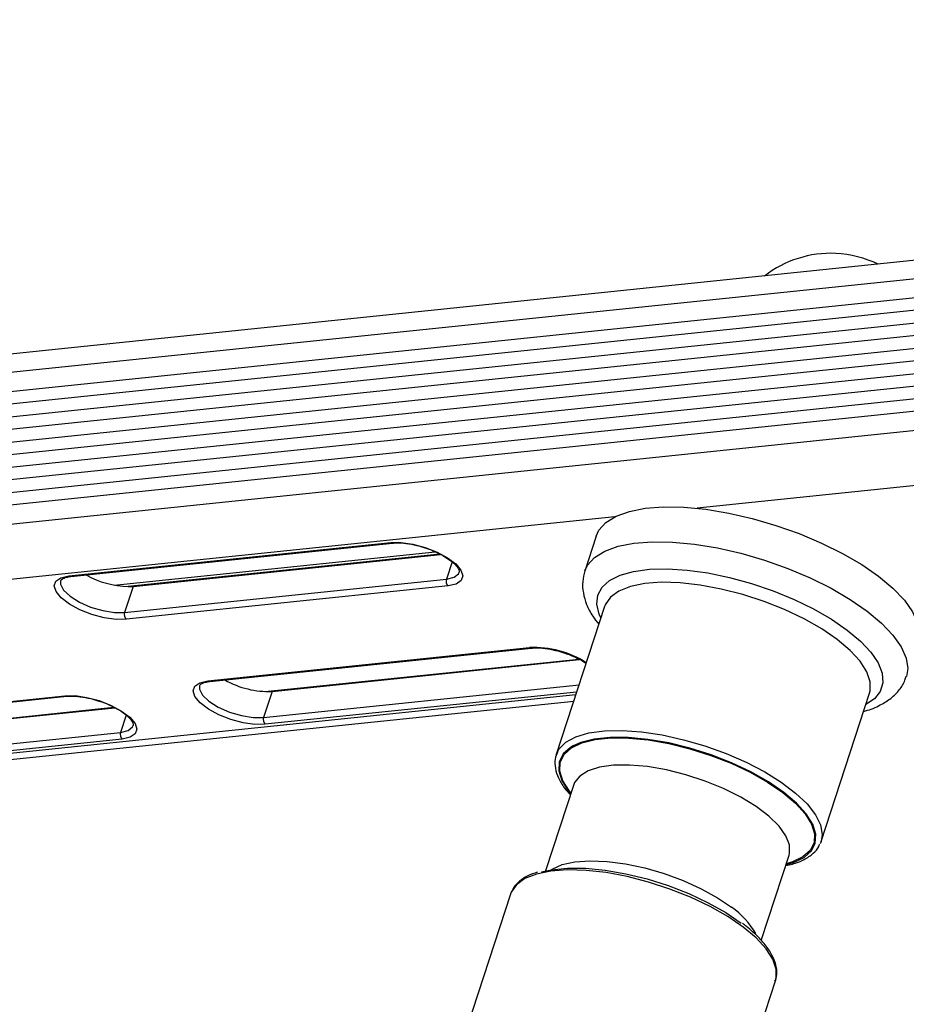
# Model space of a CAD drawing. Header units: millimetres. Extents: x 9 to 583, y 10 to 410.
# Tile 7 of 122: x 72 to 90, y 32 to 52. Entities that reach past the tile are written whole.
import ezdxf

# ---------------------------------------------------------------- set-up
doc = ezdxf.new("R2010")
doc.units = ezdxf.units.MM

msp = doc.modelspace()

# ---------------------------------------------------------------- linework, layer by layer
at = {"color": 7, "linetype": 'Continuous', "lineweight": 25}
for p, q in [((136.3595, 51.9167), (35.0825, 41.4182)), ((135.9346, 51.5042), (34.6576, 41.0057)), ((34.5289, 40.6121), (135.8059, 51.1107)), ((135.72, 50.8483), (34.443, 40.3497)), ((34.3572, 40.0874), (135.6341, 50.5859)), ((135.5483, 50.3235), (34.2713, 39.825)), ((34.1854, 39.5626), (135.4624, 50.0611)), ((135.3766, 49.7987), (34.0996, 39.3002)), ((34.0137, 39.0378), (135.2907, 49.5363)), ((135.2049, 49.2739), (33.9279, 38.7754)), ((33.842, 38.513), (135.119, 49.0115)), ((135.0332, 48.7491), (33.7562, 38.2506)), ((33.6274, 37.857), (134.9044, 48.3556)), ((83.3422, 41.5478), (83.1133, 40.8481)), ((72.7498, 40.7517), (79.2143, 41.4218)), ((72.7887, 40.7397), (79.2532, 41.4098)), ((80.2099, 41.1849), (73.9434, 40.5354)), ((74.0409, 40.54), (80.2181, 41.1804)), ((80.5898, 40.8215), (80.5917, 40.8277)), ((72.5857, 40.6551), (72.5838, 40.6489)), ((73.8692, 40.0152), (80.3337, 40.6854)), ((74.0409, 40.54), (73.8692, 40.0152)), ((80.3685, 40.55), (73.904, 39.8799)), ((83.5118, 40.1367), (82.5388, 37.163)), ((83.5211, 40.1624), (83.5118, 40.1367)), ((75.5401, 38.644), (82.0046, 39.3141)), ((75.5791, 38.632), (82.0436, 39.3021)), ((76.8313, 38.4323), (83.0085, 39.0726)), ((75.376, 38.5474), (75.3742, 38.5412)), ((66.5617, 37.7132), (72.667, 38.3461)), ((76.8313, 38.4323), (76.6595, 37.9075)), ((87.8611, 35.4215), (88.8341, 38.3952)), ((88.8288, 38.38), (88.8341, 38.3952)), ((40.6919, 33.8627), (82.8902, 38.2371)), ((66.6006, 37.7012), (72.706, 38.3341)), ((67.8528, 37.5016), (73.6709, 38.1047)), ((74.0426, 37.7458), (74.0444, 37.752)), ((67.6811, 36.9768), (73.7864, 37.6097)), ((73.8212, 37.4743), (67.7159, 36.8414)), ((82.5388, 37.163), (82.5566, 37.2086)), ((82.8946, 36.5624), (82.3275, 34.8291)), ((86.6578, 33.4321), (87.219, 35.1474)), ((81.623, 34.3641), (79.1045, 26.6674)), ((84.4269, 24.9259), (86.9453, 32.6226))]:
    msp.add_line(p, q, dxfattribs=at)
at = {"color": 8, "linetype": 'Continuous', "lineweight": 25}
for p, q in [((135.1828, 47.2726), (85.3695, 42.1089)), ((83.719, 41.9378), (33.9058, 36.7741)), ((73.6597, 40.566), (80.107, 41.2343)), ((80.4469, 41.0313), (80.3337, 40.6854)), ((76.6893, 38.4286), (82.9919, 39.0819)), ((76.6595, 37.9075), (82.9973, 38.5645)), ((40.7063, 33.9925), (82.9337, 38.3699)), ((82.9503, 38.4206), (76.6943, 37.7721)), ((67.7108, 37.4978), (73.6543, 38.114)), ((73.8996, 37.9556), (73.7864, 37.6097))]:
    msp.add_line(p, q, dxfattribs=at)
at = {"color": 7, "linetype": 'Continuous', "lineweight": 25, "flags": 128}
for points in [[(83.3422, 41.5478), (83.399, 41.6678), (83.5394, 41.8232), (83.7444, 41.9502), (84.0097, 42.0461), (84.3297, 42.1088), (84.6975, 42.1371), (85.1052, 42.1302), (85.5443, 42.0884), (86.0053, 42.0126), (86.4784, 41.9043), (86.9536, 41.7659), (87.4206, 41.6003), (87.8696, 41.411), (88.291, 41.2021), (88.6758, 40.9781), (89.0158, 40.7436)], [(79.2143, 41.4218), (79.4218, 41.4233), (79.6593, 41.3893), (79.9074, 41.3226), (80.1462, 41.2286), (80.3562, 41.115), (80.5205, 40.9909), (80.6257, 40.8664), (80.6633, 40.7516), (80.6302, 40.6558), (80.5292, 40.5867), (80.3685, 40.55)], [(73.904, 39.8799), (73.6964, 39.8784), (73.459, 39.9124), (73.2108, 39.9791), (72.972, 40.0731), (72.762, 40.1867), (72.5978, 40.3108), (72.4926, 40.4352), (72.455, 40.55), (72.488, 40.6459), (72.589, 40.715), (72.7498, 40.7517)], [(89.0158, 40.7436), (89.3037, 40.5038), (89.5334, 40.2637), (89.7001, 40.0284), (89.8001, 39.8029), (89.8313, 39.5921), (89.805, 39.4331)], [(76.6943, 37.7721), (76.4868, 37.7707), (76.2493, 37.8047), (76.0012, 37.8714), (75.7624, 37.9653), (75.5524, 38.0789), (75.3881, 38.203), (75.2829, 38.3275), (75.2453, 38.4423), (75.2784, 38.5381), (75.3794, 38.6072), (75.5401, 38.644)], [(72.667, 38.3461), (72.8746, 38.3476), (73.112, 38.3136), (73.3602, 38.2469), (73.599, 38.1529), (73.809, 38.0393), (73.9732, 37.9152), (74.0784, 37.7908), (74.116, 37.676), (74.083, 37.5801), (73.982, 37.511), (73.8212, 37.4743)], [(87.6894, 35.7712), (87.5616, 35.9749), (87.366, 36.1902), (87.1107, 36.4058), (86.8024, 36.6159), (86.4496, 36.8149), (86.062, 36.9971), (85.65, 37.1578), (85.225, 37.2925), (84.7986, 37.3975), (84.3823, 37.47), (83.9875, 37.5079), (83.625, 37.5103), (83.3047, 37.4771), (83.0354, 37.4092), (82.8776, 37.3401)], [(87.8611, 35.4215), (87.8473, 35.3851), (87.8413, 35.3717)], [(82.2454, 34.8074), (82.4462, 34.8532), (82.7665, 34.8864), (83.129, 34.884), (83.5237, 34.8461), (83.94, 34.7736), (84.3665, 34.6686), (84.7915, 34.5339), (85.2034, 34.3732), (85.591, 34.191), (85.9438, 33.992), (86.2521, 33.7819)], [(81.6373, 34.4019), (81.6367, 34.4005), (81.623, 34.3641)]]:
    msp.add_lwpolyline(points, dxfattribs=at)
at = {"color": 8, "linetype": 'Continuous', "lineweight": 25, "flags": 128}
for points in [[(83.1139, 40.8501), (83.1701, 40.9681), (83.3104, 41.1235), (83.5154, 41.2505), (83.7808, 41.3464), (84.1007, 41.4091), (84.4685, 41.4374), (84.8763, 41.4305), (85.3154, 41.3887), (85.7764, 41.3129), (86.2495, 41.2046), (86.7246, 41.0662), (87.1917, 40.9006), (87.6407, 40.7113), (88.0621, 40.5024), (88.4468, 40.2784), (88.7868, 40.0439)], [(80.3337, 40.6854), (80.4883, 40.723), (80.5775, 40.7949), (80.5898, 40.8215)], [(83.438, 39.9111), (83.4057, 39.9833), (83.3573, 40.1829), (83.3762, 40.3652), (83.462, 40.5257), (83.6127, 40.6609), (83.8247, 40.7674), (84.0931, 40.8429), (84.4116, 40.8855), (84.7727, 40.8942), (85.168, 40.8689), (85.5882, 40.8101), (86.0234, 40.7192), (86.4635, 40.5984), (86.8981, 40.4504), (87.3171, 40.2788), (87.7106, 40.0875), (88.0694, 39.881), (88.385, 39.6643)], [(72.5838, 40.6489), (72.5829, 40.5825), (72.6434, 40.4658), (72.7737, 40.3429), (72.9609, 40.226), (73.1867, 40.1264), (73.4291, 40.0539), (73.6642, 40.0156), (73.8692, 40.0152)], [(88.1841, 39.4745), (87.8733, 39.6869), (87.5183, 39.8885), (87.1286, 40.0739), (86.7141, 40.2384), (86.2855, 40.3777), (85.8541, 40.4883), (85.4309, 40.5671), (85.0269, 40.6123), (84.6526, 40.6226), (84.3177, 40.5978), (84.0309, 40.5385), (83.7995, 40.4462), (83.6296, 40.3233), (83.5255, 40.1731), (83.5211, 40.1624)], [(88.7868, 40.0439), (89.0747, 39.8041), (89.3045, 39.564), (89.4711, 39.3287), (89.5711, 39.1032), (89.6024, 38.8924), (89.5766, 38.735)], [(88.385, 39.6643), (88.6502, 39.4423), (88.8586, 39.2203), (89.0055, 39.0034), (89.0873, 38.7968), (89.1021, 38.6053), (89.0496, 38.4334), (88.931, 38.2851), (88.7603, 38.1696)], [(88.8341, 38.3952), (88.8468, 38.4431), (88.8475, 38.6269), (88.779, 38.8273), (88.6429, 39.039), (88.4429, 39.2566), (88.1841, 39.4745)], [(75.3742, 38.5412), (75.3732, 38.4748), (75.4338, 38.3581), (75.5641, 38.2352), (75.7513, 38.1182), (75.9771, 38.0186), (76.2195, 37.9462), (76.4546, 37.9078), (76.6595, 37.9075)], [(73.7864, 37.6097), (73.9411, 37.6473), (74.0303, 37.7192), (74.0426, 37.7458)], [(82.5566, 37.2086), (82.5961, 37.2776), (82.7335, 37.4146), (82.9348, 37.5225), (83.1948, 37.5986), (83.5067, 37.6408), (83.8624, 37.6481), (84.2528, 37.6203), (84.6677, 37.5581), (85.0964, 37.463), (85.5278, 37.3377), (85.9507, 37.1853), (86.3542, 37.0098), (86.7277, 36.8156), (87.0617, 36.608), (87.3475, 36.3921), (87.5776, 36.1737), (87.7462, 35.9583), (87.8488, 35.7516), (87.8828, 35.5588), (87.8611, 35.4215)], [(82.8379, 36.3889), (82.8032, 36.4324), (82.6741, 36.6395), (82.6131, 36.8346), (82.6219, 37.0126), (82.7002, 37.1686), (82.846, 37.2982), (83.0551, 37.3981), (83.322, 37.4653), (83.6394, 37.4982), (83.9985, 37.4958), (84.3896, 37.4582), (84.802, 37.3864), (85.2245, 37.2824), (85.6456, 37.149), (86.0537, 36.9898), (86.4378, 36.8092), (86.7873, 36.6121), (87.0927, 36.4039), (87.3457, 36.1903), (87.5394, 35.9771), (87.6685, 35.77), (87.7295, 35.5749), (87.7207, 35.3969), (87.6424, 35.2409), (87.4967, 35.1113), (87.2875, 35.0115), (87.1623, 34.974)], [(82.8776, 37.3401), (82.8242, 37.3084), (82.6771, 37.1776), (82.5981, 37.0202), (82.5892, 36.8405), (82.6508, 36.6435), (82.7811, 36.4346), (82.8322, 36.3715)], [(87.219, 35.1474), (87.2289, 35.1843), (87.2269, 35.3514), (87.1551, 35.5347), (87.0159, 35.7283), (86.8137, 35.9259), (86.555, 36.1213), (86.2482, 36.3081), (85.9031, 36.4804), (85.5308, 36.6325), (85.1433, 36.7597), (84.753, 36.8577), (84.3724, 36.9236), (84.0139, 36.9551), (83.6889, 36.9512), (83.4078, 36.9121), (83.1797, 36.839), (83.012, 36.7343), (82.91, 36.6013), (82.8946, 36.5624)], [(87.1566, 34.9565), (87.3073, 35.0003), (87.5184, 35.1011), (87.6655, 35.2319), (87.7446, 35.3893), (87.7534, 35.569), (87.6919, 35.766), (87.6894, 35.7712)], [(82.4356, 34.8514), (82.4583, 34.8662), (82.657, 34.9555), (82.9126, 35.0118), (83.2169, 35.0334), (83.5601, 35.0195), (83.9311, 34.9706), (84.3181, 34.8884), (84.7086, 34.7753), (85.09, 34.6351), (85.4502, 34.4722), (85.7774, 34.292), (86.0613, 34.1001)], [(86.2953, 33.7019), (85.9844, 33.9143), (85.6295, 34.1159), (85.2397, 34.3013), (84.8252, 34.4658), (84.3967, 34.6052), (83.9653, 34.7157), (83.5421, 34.7946), (83.1381, 34.8397), (82.7638, 34.85), (82.4289, 34.8252), (82.142, 34.7659), (81.9107, 34.6736), (81.7408, 34.5507), (81.6373, 34.4019)], [(86.9453, 32.6226), (86.958, 32.6705), (86.9587, 32.8543), (86.8901, 33.0547), (86.7541, 33.2664), (86.5541, 33.484), (86.2953, 33.7019)]]:
    msp.add_lwpolyline(points, dxfattribs=at)
at = {"color": 7, "linetype": 'Continuous', "lineweight": 25}
for centre, radius, start, end in [((88.0617, 45.0384), 2.1897, 87.54822, 127.67856), ((88.0102, 44.8796), 2.3509, 64.88299, 86.45919), ((74.0067, 42.4076), 1.8734, 240.85965, 268.06287), ((73.9478, 41.4669), 0.9316, 269.73282, 275.73781), ((80.4546, 40.6443), 0.1277, 161.24063, 227.59319), ((73.9901, 39.9742), 0.1277, 161.24063, 227.59319), ((76.7582, 40.1847), 1.7539, 240.13565, 272.38672), ((76.7805, 37.8664), 0.1277, 161.24063, 227.59319), ((73.9074, 37.5686), 0.1277, 161.24063, 227.59319)]:
    msp.add_arc(centre, radius, start, end, dxfattribs=at)
at = {"color": 8, "linetype": 'Continuous', "lineweight": 25}
for centre, radius, start, end in [((79.2488, 41.4646), 0.055, 231.11957, 274.70339), ((72.7843, 40.7945), 0.055, 231.12256, 274.60402), ((82.0828, 37.3264), 1.9892, 57.79356, 92.25197), ((82.0391, 39.3569), 0.055, 231.11957, 274.70339), ((75.5747, 38.6868), 0.055, 231.12256, 274.60402), ((72.7015, 38.3889), 0.055, 231.11957, 274.70339), ((85.1748, 32.8011), 1.5727, 29.28478, 55.6905)]:
    msp.add_arc(centre, radius, start, end, dxfattribs=at)
at = {"color": 7, "linetype": 'Continuous', "lineweight": 25}
for points, knots in [([(79.2532, 41.4098), (79.281, 41.4119), (79.3613, 41.4178), (79.5245, 41.4064), (79.72, 41.3721), (79.8466, 41.3314), (79.9009, 41.3139)], [0, 0, 0, 0, 0.1600402, 0.4616898, 0.768955, 1, 1, 1, 1]), ([(79.9009, 41.3139), (79.9198, 41.3085), (80.0121, 41.2817), (80.1693, 41.2114), (80.3511, 41.111), (80.4888, 41.0048), (80.5717, 40.9082), (80.5951, 40.8445), (80.5905, 40.8309), (80.5886, 40.8253)], [0, 0, 0, 0, 0.0444583, 0.2181274, 0.390914, 0.5613063, 0.7272976, 0.8878111, 1, 1, 1, 1]), ([(72.5869, 40.6513), (72.587, 40.6544), (72.5875, 40.6677), (72.6096, 40.6893), (72.6838, 40.7248), (72.7577, 40.7353), (72.7887, 40.7397)], [0, 0, 0, 0, 0.105653, 0.4436196, 0.7668246, 1, 1, 1, 1]), ([(83.1164, 40.8507), (83.0978, 40.7803), (83.0596, 40.6352), (83.0769, 40.4047), (83.1459, 40.172), (83.2505, 39.963), (83.3524, 39.8345), (83.3952, 39.7805)], [0, 0, 0, 0, 0.1919935, 0.3960169, 0.6068527, 0.834721, 1, 1, 1, 1]), ([(82.0436, 39.3021), (82.0714, 39.3041), (82.1517, 39.3101), (82.3148, 39.2986), (82.5103, 39.2643), (82.637, 39.2237), (82.6913, 39.2062)], [0, 0, 0, 0, 0.1600402, 0.4616898, 0.768955, 1, 1, 1, 1]), ([(82.6913, 39.2062), (82.7102, 39.2007), (82.8026, 39.1739), (82.9561, 39.1035), (83.0908, 39.0357), (83.138, 38.9995), (83.1393, 38.9984)], [0, 0, 0, 0, 0.1122572, 0.5507716, 0.9870579, 1, 1, 1, 1]), ([(75.3772, 38.5436), (75.3774, 38.5467), (75.3779, 38.5599), (75.4, 38.5815), (75.4742, 38.6171), (75.5481, 38.6276), (75.5791, 38.632)], [0, 0, 0, 0, 0.10565303, 0.44361956, 0.76682464, 1, 1, 1, 1]), ([(88.7165, 38.0357), (88.7276, 38.038), (88.8528, 38.0639), (89.0387, 38.1471), (89.2689, 38.2869), (89.434, 38.4562), (89.5378, 38.6096), (89.5626, 38.7098), (89.5695, 38.7377)], [0, 0, 0, 0, 0.02612789, 0.29491298, 0.52021006, 0.72723607, 0.92418459, 1, 1, 1, 1]), ([(72.706, 38.3341), (72.7338, 38.3362), (72.8141, 38.3421), (72.9772, 38.3307), (73.1728, 38.2964), (73.2994, 38.2557), (73.3537, 38.2383)], [0, 0, 0, 0, 0.1600402, 0.4616898, 0.768955, 1, 1, 1, 1]), ([(73.3537, 38.2383), (73.3725, 38.2328), (73.4648, 38.206), (73.622, 38.1357), (73.8039, 38.0353), (73.9416, 37.9291), (74.0245, 37.8325), (74.0478, 37.7688), (74.0433, 37.7552), (74.0414, 37.7496)], [0, 0, 0, 0, 0.04445831, 0.21812736, 0.39091402, 0.56130631, 0.72729764, 0.88781105, 1, 1, 1, 1]), ([(82.5648, 37.2158), (82.5459, 37.1691), (82.5044, 37.0664), (82.5143, 36.8877), (82.5785, 36.6934), (82.681, 36.5143), (82.7844, 36.3998), (82.8263, 36.3535)], [0, 0, 0, 0, 0.1799037, 0.3954643, 0.6144818, 0.8440162, 1, 1, 1, 1]), ([(87.1509, 34.9391), (87.1958, 34.9474), (87.3365, 34.9734), (87.526, 35.0517), (87.7013, 35.1717), (87.804, 35.2799), (87.8269, 35.3497), (87.8316, 35.3642)], [0, 0, 0, 0, 0.1314879, 0.4112406, 0.6913271, 0.9358968, 1, 1, 1, 1]), ([(82.1613, 34.8041), (82.0934, 34.781), (81.9436, 34.7299), (81.7835, 34.6133), (81.6773, 34.5013), (81.6533, 34.4264), (81.6471, 34.4069)], [0, 0, 0, 0, 0.2757042, 0.6080043, 0.8981666, 1, 1, 1, 1]), ([(86.9338, 32.614), (86.9464, 32.6463), (86.9809, 32.7348), (86.9687, 32.8981), (86.9069, 33.0921), (86.7847, 33.2951), (86.6046, 33.504), (86.426, 33.6647), (86.3102, 33.7538), (86.2838, 33.7742)], [0, 0, 0, 0, 0.0932466, 0.2550625, 0.4194734, 0.591779, 0.7691351, 0.9471843, 1, 1, 1, 1])]:
    msp.add_open_spline(points, degree=3, knots=knots, dxfattribs=at)

doc.saveas('drawing.dxf')
